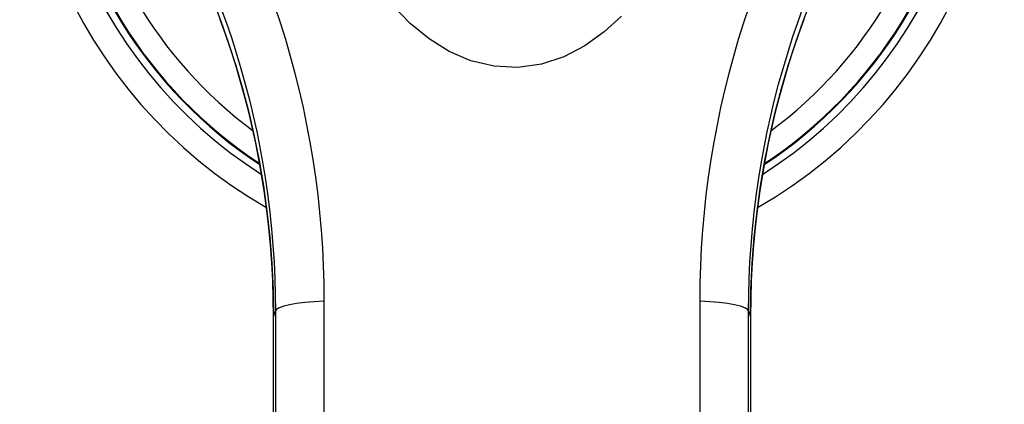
# Model space of a CAD drawing. Header units: inches. Extents: x 23 to 212, y 15 to 130.
# Tile 15 of 25: x 119.682 to 121.35, y 72.454 to 73.105. Entities that reach past the tile are written whole.
import ezdxf

# ---------------------------------------------------------------- set-up
doc = ezdxf.new("R2010")
doc.units = ezdxf.units.IN
doc.header["$MEASUREMENT"] = 0
doc.layers.add('Visible Edges(ANSI)', color=7, linetype='Continuous', lineweight=25)
doc.layers.add('Visible Tangent Edges(ANSI)', color=7, linetype='Continuous', lineweight=25)

msp = doc.modelspace()

# ---------------------------------------------------------------- linework, layer by layer
at = {"layer": 'Visible Edges(ANSI)', "flags": 128}
for points in [[(119.9631, 73.2412), (119.9789, 73.2082), (119.9941, 73.1742), (120.0086, 73.1391), (120.0225, 73.103), (120.0356, 73.0659), (120.0478, 73.0278), (120.0592, 72.9889), (120.0696, 72.949), (120.079, 72.9083), (120.0873, 72.8668), (120.0945, 72.8243), (120.1005, 72.7811), (120.1053, 72.7372), (120.1087, 72.6928), (120.1108, 72.6478), (120.1116, 72.6025)], [(120.9198, 72.6025), (120.9205, 72.6478), (120.9226, 72.6928), (120.9261, 72.7372), (120.9308, 72.7811), (120.9368, 72.8243), (120.944, 72.8668), (120.9523, 72.9083), (120.9617, 72.949), (120.9721, 72.9889), (120.9835, 73.0278), (120.9958, 73.0659), (121.0089, 73.103), (121.0227, 73.1391), (121.0373, 73.1742), (121.0525, 73.2082), (121.0682, 73.2412)], [(120.7011, 73.1117), (120.6717, 73.0847), (120.6391, 73.0614), (120.6035, 73.0428), (120.5654, 73.0303), (120.5254, 73.0247), (120.4853, 73.0267), (120.446, 73.036), (120.4092, 73.0517), (120.3751, 73.0728), (120.3433, 73.099), (120.3135, 73.1301)]]:
    msp.add_lwpolyline(points, dxfattribs=at)
at = {"layer": 'Visible Edges(ANSI)'}
msp.add_arc((120.5157, 73.5101), 0.834, 299.9141, 240.0859, dxfattribs=at)
for centre, major_axis, ratio, start_param, end_param in [((120.1002, 72.214), (-0.0018, -1.5581), 0.007198, 1.515764, 1.822817), ((120.9311, 72.214), (-0.0018, 1.5581), 0.007205, 1.318775, 1.62583)]:
    msp.add_ellipse(centre, major_axis=major_axis, ratio=ratio, start_param=start_param, end_param=end_param, dxfattribs=at)
at = {"layer": 'Visible Tangent Edges(ANSI)', "flags": 128}
for points in [[(120.0221, 73.1268), (120.0314, 73.1011), (120.0403, 73.0752), (120.0486, 73.0491), (120.0565, 73.0228), (120.0639, 72.9963), (120.0709, 72.9697), (120.0773, 72.9429), (120.0832, 72.9159), (120.0887, 72.8888), (120.0936, 72.8615), (120.0981, 72.834), (120.102, 72.8064), (120.1054, 72.7788), (120.1083, 72.751), (120.1107, 72.7231), (120.1125, 72.6952), (120.1139, 72.6672), (120.1147, 72.6392), (120.1149, 72.6112)], [(120.1977, 72.6285), (120.1974, 72.6586), (120.1965, 72.6888), (120.195, 72.719), (120.193, 72.749), (120.1903, 72.7791), (120.1871, 72.809), (120.1832, 72.8388), (120.1788, 72.8685), (120.1739, 72.8981), (120.1683, 72.9275), (120.1622, 72.9567), (120.1556, 72.9858), (120.1484, 73.0146), (120.1406, 73.0433), (120.1323, 73.0718), (120.1235, 73.1002), (120.1141, 73.1283)], [(120.9172, 73.1282), (120.9078, 73.1001), (120.899, 73.0717), (120.8907, 73.0432), (120.8829, 73.0145), (120.8757, 72.9856), (120.8691, 72.9566), (120.863, 72.9274), (120.8575, 72.898), (120.8525, 72.8684), (120.8481, 72.8387), (120.8443, 72.8089), (120.841, 72.779), (120.8384, 72.749), (120.8363, 72.7189), (120.8348, 72.6888), (120.8339, 72.6586), (120.8336, 72.6285)], [(120.9164, 72.6112), (120.9167, 72.6392), (120.9175, 72.6672), (120.9188, 72.6952), (120.9206, 72.7231), (120.923, 72.751), (120.9259, 72.7787), (120.9293, 72.8064), (120.9333, 72.8339), (120.9377, 72.8614), (120.9426, 72.8887), (120.9481, 72.9158), (120.954, 72.9427), (120.9604, 72.9695), (120.9674, 72.9962), (120.9748, 73.0227), (120.9827, 73.049), (120.991, 73.0751), (120.9999, 73.101), (121.0092, 73.1267)], [(120.1116, 72.6026), (120.1112, 72.6331), (120.1103, 72.6633), (120.1087, 72.6934), (120.1065, 72.7233), (120.1037, 72.753), (120.1004, 72.7823), (120.0964, 72.8114), (120.092, 72.8401), (120.087, 72.8685), (120.0815, 72.8964), (120.0755, 72.924), (120.0691, 72.9512), (120.0622, 72.978), (120.0548, 73.0044), (120.047, 73.0304), (120.0389, 73.0561), (120.0303, 73.0812), (120.0214, 73.106)], [(121.0099, 73.106), (121.001, 73.0812), (120.9925, 73.0561), (120.9843, 73.0304), (120.9765, 73.0044), (120.9692, 72.978), (120.9623, 72.9512), (120.9558, 72.924), (120.9498, 72.8964), (120.9443, 72.8685), (120.9394, 72.8401), (120.9349, 72.8114), (120.931, 72.7823), (120.9276, 72.753), (120.9248, 72.7233), (120.9226, 72.6934), (120.9211, 72.6633), (120.9201, 72.6331), (120.9198, 72.6026)], [(120.1977, 72.4335), (120.1977, 72.5311), (120.1977, 72.6285)], [(120.8336, 72.6285), (120.8336, 72.5311), (120.8336, 72.4335)], [(120.1116, 72.6026), (120.1117, 72.603), (120.1119, 72.6033), (120.112, 72.6037), (120.1121, 72.6041), (120.1123, 72.6044), (120.1124, 72.6048), (120.1126, 72.6051), (120.1127, 72.6055), (120.1128, 72.6058), (120.113, 72.6062), (120.1131, 72.6065), (120.1133, 72.6069), (120.1134, 72.6073), (120.1135, 72.6076), (120.1137, 72.608), (120.1138, 72.6083), (120.114, 72.6087), (120.1141, 72.609), (120.1142, 72.6094), (120.1144, 72.6098), (120.1145, 72.6101), (120.1147, 72.6105), (120.1148, 72.6108), (120.1149, 72.6112)], [(120.1149, 72.6112), (120.1149, 72.5116), (120.1149, 72.4116)], [(120.9164, 72.6112), (120.9165, 72.6108), (120.9167, 72.6105), (120.9168, 72.6101), (120.9169, 72.6098), (120.9171, 72.6094), (120.9172, 72.609), (120.9174, 72.6087), (120.9175, 72.6083), (120.9177, 72.608), (120.9178, 72.6076), (120.9179, 72.6073), (120.9181, 72.6069), (120.9182, 72.6065), (120.9184, 72.6062), (120.9185, 72.6058), (120.9186, 72.6055), (120.9188, 72.6051), (120.9189, 72.6048), (120.9191, 72.6044), (120.9192, 72.6041), (120.9193, 72.6037), (120.9195, 72.6033), (120.9196, 72.603), (120.9198, 72.6026)], [(120.9164, 72.4116), (120.9164, 72.5116), (120.9164, 72.6112)], [(120.1116, 72.4464), (120.1116, 72.4661), (120.1116, 72.4858), (120.1116, 72.5054), (120.1116, 72.5249), (120.1116, 72.5444), (120.1116, 72.5639), (120.1116, 72.5833), (120.1116, 72.6026)], [(120.9198, 72.6026), (120.9197, 72.5833), (120.9197, 72.5639), (120.9197, 72.5444), (120.9197, 72.5249), (120.9197, 72.5054), (120.9197, 72.4858), (120.9197, 72.4661), (120.9197, 72.4464)]]:
    msp.add_lwpolyline(points, dxfattribs=at)
at = {"layer": 'Visible Tangent Edges(ANSI)'}
for radius, start, end in [(0.7902, 302.4711, 237.5289), (0.7778, 186.6798, 236.6866), (0.7766, 186.7579, 236.6051), (0.7374, 187.0627, 233.497), (0.7778, 303.3134, 353.3202), (0.7766, 303.3949, 353.2421), (0.7374, 306.503, 352.9373)]:
    msp.add_arc((120.5157, 73.5101), radius, start, end, dxfattribs=at)
for centre, major_axis, ratio, start_param, end_param in [((120.2134, 72.611), (-0.0984, 0), 0.179209, 4.872037, 6.274315), ((120.818, 72.611), (0.0984, 0), 0.179209, 0.00887, 1.411148), ((120.1706, 72.6025), (-0.0591, 0), 0.249286, 6.274174, 6.283185), ((120.8607, 72.6025), (0.0591, 0), 0.249286, 0, 0.009011)]:
    msp.add_ellipse(centre, major_axis=major_axis, ratio=ratio, start_param=start_param, end_param=end_param, dxfattribs=at)

doc.saveas('drawing.dxf')
